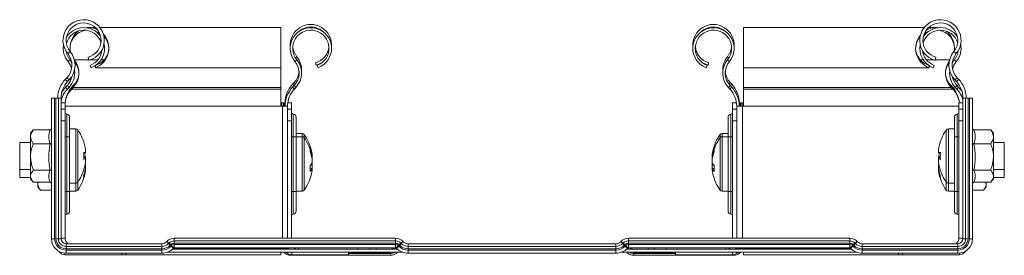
# Model space of a CAD drawing. Header units: millimetres. Extents: x 306 to 1436, y -1629 to 484.
# Tile 31 of 31: x 1219 to 1436, y 432 to 484. Entities that reach past the tile are written whole.
import ezdxf

# ---------------------------------------------------------------- set-up
doc = ezdxf.new("R2010")
doc.units = ezdxf.units.MM
doc.linetypes.add('K5LT32768', pattern=[0])
doc.linetypes.add('K5LT32769', pattern=[0])

msp = doc.modelspace()

# ---------------------------------------------------------------- linework, layer by layer
at = {"color": 7, "linetype": 'K5LT32768', "lineweight": 15}
for p, q in [((1235.75, 482.17), (1234.11, 482.17)), ((1234.11, 482.17), (1234.11, 481.98)), ((1276.56, 482.17), (1236.69, 482.17)), ((1276.56, 473.35), (1276.56, 482.17)), ((1418.17, 482.17), (1378.4, 482.17)), ((1378.4, 482.17), (1378.4, 473.35)), ((1420.85, 482.17), (1419.11, 482.17)), ((1229.6, 476.46), (1230.14, 476.91)), ((1229.67, 474.71), (1230.09, 475.06)), ((1230.09, 475.06), (1230.48, 474.53)), ((1234.28, 474.97), (1234.1, 475.65)), ((1279.64, 474.71), (1280.06, 475.06)), ((1375.29, 474.71), (1374.87, 475.06)), ((1420.58, 474.97), (1420.76, 475.65)), ((1425.26, 476.46), (1424.72, 476.91)), ((1424.83, 475.06), (1425.26, 474.71)), ((1234.76, 473.35), (1234.56, 473.87)), ((1235.69, 473.35), (1235.69, 473.83)), ((1235.69, 473.35), (1276.56, 473.35)), ((1276.56, 473.35), (1276.56, 469.02)), ((1284.32, 473.92), (1284.17, 474.45)), ((1284.72, 473.35), (1284.53, 473.87)), ((1370.21, 473.35), (1370.4, 473.87)), ((1370.61, 473.92), (1370.75, 474.45)), ((1378.4, 473.35), (1419.27, 473.35)), ((1378.4, 469.02), (1378.4, 473.35)), ((1419.27, 473.35), (1419.27, 473.8)), ((1420.17, 473.35), (1420.36, 473.87)), ((1229.43, 471.15), (1229.08, 470.79)), ((1229.08, 470.79), (1229.59, 470.31)), ((1229.43, 471.15), (1229.93, 470.67)), ((1229.93, 470.67), (1229.59, 470.31)), ((1425.44, 471.15), (1424.93, 470.67)), ((1425.27, 470.31), (1424.93, 470.67)), ((1425.78, 470.79), (1425.27, 470.31)), ((1425.78, 470.79), (1425.44, 471.15)), ((1229.49, 469.4), (1229.15, 469.04)), ((1229.15, 469.04), (1229.55, 468.66)), ((1229.89, 469.02), (1229.49, 469.4)), ((1229.89, 469.02), (1229.55, 468.66)), ((1230.48, 469.04), (1230.83, 469.4)), ((1230.48, 468.66), (1230.48, 469.04)), ((1230.48, 468.66), (1230.83, 469.02)), ((1230.48, 468.66), (1276.56, 468.66)), ((1230.83, 469.02), (1230.83, 469.4)), ((1230.83, 469.02), (1276.56, 469.02)), ((1276.56, 469.02), (1276.56, 468.66)), ((1276.56, 468.66), (1276.56, 464.91)), ((1279.11, 469.74), (1279.46, 470.1)), ((1279.11, 469.04), (1279.46, 469.4)), ((1279.11, 469.04), (1279.51, 468.66)), ((1279.46, 469.4), (1279.86, 469.02)), ((1279.51, 468.66), (1279.86, 469.02)), ((1375.47, 469.4), (1375.07, 469.02)), ((1375.07, 469.02), (1375.42, 468.66)), ((1375.81, 469.04), (1375.42, 468.66)), ((1375.47, 470.1), (1375.81, 469.74)), ((1375.47, 469.4), (1375.81, 469.04)), ((1378.4, 469.02), (1424.14, 469.02)), ((1378.4, 468.66), (1378.4, 469.02)), ((1378.4, 468.66), (1424.48, 468.66)), ((1378.4, 464.91), (1378.4, 468.66)), ((1424.14, 469.02), (1424.14, 469.4)), ((1424.14, 469.4), (1424.48, 469.04)), ((1424.14, 469.02), (1424.48, 468.66)), ((1424.48, 468.66), (1424.48, 469.04)), ((1425.44, 469.4), (1425.04, 469.02)), ((1425.04, 469.02), (1425.38, 468.66)), ((1425.38, 468.66), (1425.78, 469.04)), ((1425.44, 469.4), (1425.78, 469.04)), ((1226.03, 466.66), (1226.03, 435.72)), ((1226.73, 466.66), (1226.03, 466.66)), ((1226.73, 466.66), (1226.73, 435.72)), ((1227.02, 466.66), (1226.73, 466.66)), ((1227.02, 466.66), (1227.02, 435.72)), ((1227.54, 466.66), (1227.02, 466.66)), ((1227.54, 466.66), (1227.54, 435.72)), ((1228.13, 466.66), (1227.54, 466.66)), ((1228.13, 466.66), (1228.13, 435.72)), ((1426.73, 435.72), (1426.73, 466.66)), ((1426.73, 466.66), (1427.32, 466.66)), ((1427.32, 435.72), (1427.32, 466.66)), ((1427.32, 466.66), (1427.84, 466.66)), ((1427.84, 435.72), (1427.84, 466.66)), ((1427.84, 466.66), (1428.13, 466.66)), ((1428.13, 466.66), (1428.83, 466.66)), ((1428.13, 435.72), (1428.13, 466.66)), ((1428.83, 435.72), (1428.83, 466.66)), ((1228.13, 465.64), (1229.03, 465.64)), ((1228.13, 464.23), (1229.03, 464.23)), ((1229.03, 464.23), (1229.03, 465.64)), ((1229.03, 461.64), (1229.03, 464.23)), ((1276.56, 464.91), (1276.91, 464.91)), ((1277.03, 465.61), (1276.66, 465.61)), ((1276.66, 464.91), (1276.66, 465.61)), ((1278.01, 464.91), (1276.91, 464.91)), ((1277.28, 465.61), (1277.03, 465.61)), ((1277.46, 465.61), (1277.28, 465.61)), ((1277.46, 464.91), (1277.46, 465.61)), ((1278.01, 464.91), (1278.01, 435.82)), ((1278.01, 464.23), (1278.91, 464.23)), ((1278.06, 465.64), (1278.91, 465.64)), ((1278.91, 464.23), (1278.91, 465.64)), ((1278.91, 461.64), (1278.91, 464.23)), ((1376.86, 465.64), (1376.01, 465.64)), ((1376.01, 465.64), (1376.01, 464.23)), ((1376.91, 464.23), (1376.01, 464.23)), ((1376.01, 464.23), (1376.01, 461.64)), ((1376.91, 464.91), (1376.91, 435.82)), ((1378.16, 464.91), (1376.91, 464.91)), ((1377.46, 465.61), (1377.46, 464.91)), ((1377.46, 465.61), (1377.65, 465.61)), ((1377.65, 465.61), (1377.9, 465.61)), ((1377.9, 465.61), (1378.26, 465.61)), ((1378.16, 464.91), (1378.4, 464.91)), ((1378.26, 465.61), (1378.26, 464.91)), ((1426.73, 465.64), (1425.83, 465.64)), ((1425.83, 465.64), (1425.83, 464.23)), ((1425.83, 464.23), (1425.83, 461.64)), ((1426.73, 464.23), (1425.83, 464.23)), ((1229.39, 458.14), (1229.39, 463.15)), ((1230.03, 462.45), (1230.03, 458.14)), ((1279.28, 458.14), (1279.28, 463.15)), ((1279.91, 462.45), (1279.91, 458.14)), ((1375.01, 458.14), (1375.01, 462.45)), ((1375.65, 463.15), (1375.65, 458.14)), ((1424.83, 458.14), (1424.83, 462.45)), ((1425.47, 463.15), (1425.47, 458.14)), ((1222.03, 459.69), (1221.43, 458.92)), ((1221.94, 459.56), (1222.03, 459.68)), ((1225.72, 459.68), (1222.03, 459.68)), ((1228.13, 461.64), (1229.03, 461.64)), ((1229.03, 461.64), (1229.03, 435.82)), ((1231.36, 459.92), (1230.03, 459.92)), ((1278.01, 461.64), (1278.91, 461.64)), ((1278.91, 461.64), (1278.91, 435.82)), ((1376.91, 461.64), (1376.01, 461.64)), ((1376.01, 435.82), (1376.01, 461.64)), ((1424.83, 459.92), (1423.51, 459.92)), ((1425.83, 435.82), (1425.83, 461.64)), ((1426.73, 461.64), (1425.83, 461.64)), ((1429.15, 459.68), (1432.83, 459.68)), ((1433.43, 458.92), (1432.83, 459.69)), ((1432.83, 459.68), (1432.89, 459.57)), ((1221.43, 458.92), (1221.43, 458.14)), ((1221.43, 453.72), (1221.43, 458.14)), ((1229.03, 458.14), (1229.39, 458.14)), ((1229.39, 446.14), (1229.39, 458.14)), ((1229.39, 458.14), (1230.03, 458.14)), ((1230.03, 458.14), (1230.03, 446.14)), ((1278.91, 458.14), (1279.28, 458.14)), ((1279.28, 446.14), (1279.28, 458.14)), ((1279.28, 458.14), (1279.91, 458.14)), ((1281.24, 458.87), (1279.91, 458.87)), ((1281.24, 458.17), (1279.91, 458.17)), ((1279.91, 458.14), (1279.91, 446.14)), ((1375.01, 458.87), (1373.69, 458.87)), ((1375.01, 458.17), (1373.69, 458.17)), ((1375.01, 446.14), (1375.01, 458.14)), ((1375.01, 458.14), (1375.65, 458.14)), ((1375.65, 458.14), (1376.01, 458.14)), ((1375.65, 458.14), (1375.65, 446.14)), ((1424.83, 446.14), (1424.83, 458.14)), ((1424.83, 458.14), (1425.47, 458.14)), ((1425.47, 458.14), (1425.47, 446.14)), ((1425.47, 458.14), (1425.83, 458.14)), ((1433.43, 458.14), (1433.43, 458.92)), ((1433.43, 453.72), (1433.43, 458.14)), ((1221.43, 456.92), (1219.03, 456.92)), ((1219.03, 456.92), (1219.03, 450.92)), ((1225.72, 456.6), (1222.03, 456.6)), ((1429.15, 456.6), (1432.83, 456.6)), ((1435.83, 456.92), (1433.43, 456.92)), ((1435.83, 453.99), (1435.83, 456.92)), ((1221.43, 453.72), (1221.43, 449.49)), ((1233.52, 454.59), (1233.11, 454.59)), ((1233.52, 455.27), (1233.52, 454.66)), ((1233.52, 454.59), (1233.52, 454.66)), ((1233.52, 453.67), (1233.52, 453.33)), ((1233.52, 453.24), (1233.52, 452.6)), ((1283.4, 453.97), (1283.4, 454.36)), ((1283.4, 453.9), (1283.4, 453.66)), ((1283.4, 453.27), (1283.4, 453.66)), ((1283.4, 453.27), (1283.4, 453.2)), ((1283.4, 453.2), (1283.4, 452.41)), ((1371.53, 454.36), (1371.53, 453.97)), ((1371.53, 453.66), (1371.53, 453.9)), ((1371.53, 453.66), (1371.53, 453.27)), ((1371.53, 453.2), (1371.53, 453.27)), ((1371.53, 452.41), (1371.53, 453.2)), ((1421.35, 454.66), (1421.35, 455.27)), ((1421.35, 454.66), (1421.35, 454.59)), ((1421.35, 454.66), (1421.72, 454.66)), ((1421.75, 454.59), (1421.35, 454.59)), ((1421.35, 453.33), (1421.35, 453.67)), ((1421.35, 452.6), (1421.35, 453.24)), ((1433.43, 449.49), (1433.43, 453.72)), ((1435.83, 450.92), (1435.83, 453.99)), ((1233.52, 452.56), (1233.52, 452.6)), ((1233.52, 452.31), (1233.52, 452.56)), ((1233.52, 452.02), (1233.52, 451.2)), ((1233.52, 450.66), (1233.52, 451)), ((1283.4, 451.06), (1283, 451.07)), ((1283.12, 451.92), (1283.4, 451.93)), ((1283.4, 451.93), (1283.4, 452.41)), ((1283.4, 451.13), (1283.4, 451.93)), ((1283.4, 451.06), (1283.4, 450.67)), ((1371.53, 452.41), (1371.53, 451.93)), ((1371.53, 451.93), (1371.53, 451.13)), ((1371.53, 451.93), (1371.81, 451.92)), ((1371.93, 451.07), (1371.53, 451.06)), ((1371.53, 450.67), (1371.53, 451.06)), ((1421.35, 452.6), (1421.35, 452.56)), ((1421.35, 452.56), (1421.35, 452.31)), ((1421.35, 451.2), (1421.35, 452.02)), ((1421.35, 451), (1421.35, 450.66)), ((1219.03, 450.92), (1221.43, 450.92)), ((1219.03, 450.92), (1219.03, 449.17)), ((1219.03, 449.17), (1221.43, 449.17)), ((1221.43, 449.49), (1221.43, 448.92)), ((1221.43, 448.92), (1222.03, 448.14)), ((1225.72, 450.83), (1222.03, 450.83)), ((1429.15, 450.83), (1432.83, 450.83)), ((1432.83, 448.14), (1433.43, 448.92)), ((1433.43, 450.92), (1435.83, 450.92)), ((1433.43, 448.92), (1433.43, 449.49)), ((1433.43, 449.17), (1435.83, 449.17)), ((1435.83, 449.17), (1435.83, 450.92)), ((1225.72, 448.15), (1222.03, 448.15)), ((1223.03, 448.15), (1223.03, 447.74)), ((1223.03, 447.74), (1223.03, 447.17)), ((1223.03, 447.17), (1223.63, 446.39)), ((1230.03, 447.92), (1231.36, 447.92)), ((1423.51, 447.92), (1424.83, 447.92)), ((1429.15, 448.15), (1432.83, 448.15)), ((1431.23, 446.39), (1431.83, 447.17)), ((1431.83, 447.74), (1431.68, 448.15)), ((1431.83, 447.74), (1431.83, 448.15)), ((1431.83, 447.17), (1431.83, 447.74)), ((1226.03, 446.4), (1223.63, 446.4)), ((1229.03, 446.14), (1229.39, 446.14)), ((1229.39, 441.14), (1229.39, 446.14)), ((1229.39, 446.14), (1230.03, 446.14)), ((1230.03, 446.17), (1231.36, 446.17)), ((1230.03, 446.14), (1230.03, 441.84)), ((1278.91, 446.14), (1279.28, 446.14)), ((1279.28, 441.14), (1279.28, 446.14)), ((1279.28, 446.14), (1279.91, 446.14)), ((1279.91, 446.17), (1281.24, 446.17)), ((1279.91, 446.14), (1279.91, 441.84)), ((1373.69, 446.17), (1375.01, 446.17)), ((1375.01, 441.84), (1375.01, 446.14)), ((1375.01, 446.14), (1375.65, 446.14)), ((1375.65, 446.14), (1375.65, 441.14)), ((1375.65, 446.14), (1376.01, 446.14)), ((1423.51, 446.17), (1424.83, 446.17)), ((1424.83, 446.14), (1425.47, 446.14)), ((1424.83, 441.84), (1424.83, 446.14)), ((1425.47, 446.14), (1425.83, 446.14)), ((1425.47, 446.14), (1425.47, 441.14)), ((1428.83, 446.4), (1431.23, 446.4)), ((1228.13, 435.82), (1229.03, 435.82)), ((1228.13, 435.82), (1228.15, 435.51)), ((1253.05, 435.82), (1253.05, 435.23)), ((1253.05, 435.82), (1301.81, 435.82)), ((1301.81, 435.82), (1301.81, 435.23)), ((1353.05, 435.82), (1353.05, 435.23)), ((1353.05, 435.82), (1401.81, 435.82)), ((1401.81, 435.82), (1401.81, 435.23)), ((1425.83, 435.82), (1426.73, 435.82)), ((1426.71, 435.51), (1426.73, 435.82)), ((1226.73, 435.72), (1226.03, 435.72)), ((1227.02, 435.72), (1226.73, 435.72)), ((1227.54, 435.72), (1227.02, 435.72)), ((1228.13, 435.72), (1227.54, 435.72)), ((1229.23, 434.62), (1229.23, 434.03)), ((1229.23, 434.62), (1250.32, 434.62)), ((1229.23, 434.03), (1229.23, 433.51)), ((1229.23, 434.03), (1250.32, 434.03)), ((1250.32, 434.62), (1250.32, 434.03)), ((1250.32, 434.03), (1250.32, 433.51)), ((1251.38, 435.06), (1251.5, 435.17)), ((1251.8, 434.64), (1251.91, 434.76)), ((1251.8, 434.64), (1252.16, 434.27)), ((1251.91, 434.76), (1252.28, 434.39)), ((1252.16, 434.27), (1252.28, 434.39)), ((1252.37, 434.07), (1252.49, 434.18)), ((1252.37, 434.07), (1252.87, 433.57)), ((1252.49, 434.18), (1252.98, 433.69)), ((1252.87, 433.57), (1252.98, 433.69)), ((1253.05, 435.23), (1253.05, 434.71)), ((1253.05, 435.23), (1301.81, 435.23)), ((1253.05, 434.71), (1253.05, 434.42)), ((1253.05, 434.71), (1301.81, 434.71)), ((1253.05, 434.42), (1253.05, 433.72)), ((1253.05, 434.42), (1301.81, 434.42)), ((1253.05, 433.72), (1301.81, 433.72)), ((1276.56, 433.67), (1276.56, 433.42)), ((1276.56, 433.67), (1276.91, 433.67)), ((1276.77, 433.42), (1276.7, 433.67)), ((1276.91, 433.67), (1278.01, 433.67)), ((1277.49, 433.42), (1277.46, 433.67)), ((1278.01, 433.72), (1278.01, 433.67)), ((1293.52, 433.42), (1293.52, 433.72)), ((1297.52, 433.42), (1297.52, 433.72)), ((1301.34, 433.72), (1301.3, 433.68)), ((1301.81, 435.23), (1301.81, 434.71)), ((1301.81, 434.71), (1301.81, 434.42)), ((1301.81, 434.42), (1301.81, 433.72)), ((1302.38, 434.18), (1301.88, 433.69)), ((1301.88, 433.69), (1302, 433.57)), ((1302.49, 434.07), (1302, 433.57)), ((1302.38, 434.18), (1302.49, 434.07)), ((1302.95, 434.76), (1302.58, 434.39)), ((1302.58, 434.39), (1302.7, 434.27)), ((1303.07, 434.64), (1302.7, 434.27)), ((1302.95, 434.76), (1303.07, 434.64)), ((1303.37, 435.17), (1303.48, 435.06)), ((1304.54, 434.62), (1304.54, 434.03)), ((1304.54, 434.62), (1350.32, 434.62)), ((1304.54, 434.03), (1304.54, 433.51)), ((1304.54, 434.03), (1350.32, 434.03)), ((1350.32, 434.62), (1350.32, 434.03)), ((1350.32, 434.03), (1350.32, 433.51)), ((1351.38, 435.06), (1351.5, 435.17)), ((1351.8, 434.64), (1351.91, 434.76)), ((1351.8, 434.64), (1352.16, 434.27)), ((1351.91, 434.76), (1352.28, 434.39)), ((1352.16, 434.27), (1352.28, 434.39)), ((1352.37, 434.07), (1352.49, 434.18)), ((1352.37, 434.07), (1352.87, 433.57)), ((1352.49, 434.18), (1352.98, 433.69)), ((1352.87, 433.57), (1352.98, 433.69)), ((1353.11, 433.42), (1352.91, 433.62)), ((1353.05, 435.23), (1353.05, 434.71)), ((1353.05, 435.23), (1401.81, 435.23)), ((1353.05, 434.71), (1353.05, 434.42)), ((1353.05, 434.71), (1401.81, 434.71)), ((1353.05, 434.42), (1353.05, 433.72)), ((1353.05, 434.42), (1401.81, 434.42)), ((1353.05, 433.72), (1401.81, 433.72)), ((1353.63, 433.68), (1353.59, 433.72)), ((1357.41, 433.42), (1357.41, 433.72)), ((1361.41, 433.42), (1361.41, 433.72)), ((1376.91, 433.72), (1376.91, 433.67)), ((1376.91, 433.67), (1378.16, 433.67)), ((1377.46, 433.67), (1377.44, 433.42)), ((1378.22, 433.67), (1378.16, 433.42)), ((1378.16, 433.67), (1378.4, 433.67)), ((1378.4, 433.42), (1378.4, 433.67)), ((1401.81, 435.23), (1401.81, 434.71)), ((1401.81, 434.71), (1401.81, 434.42)), ((1401.81, 434.42), (1401.81, 433.72)), ((1402.38, 434.18), (1401.88, 433.69)), ((1401.88, 433.69), (1402, 433.57)), ((1402.49, 434.07), (1402, 433.57)), ((1402.38, 434.18), (1402.49, 434.07)), ((1402.95, 434.76), (1402.58, 434.39)), ((1402.58, 434.39), (1402.7, 434.27)), ((1403.07, 434.64), (1402.7, 434.27)), ((1402.95, 434.76), (1403.07, 434.64)), ((1403.37, 435.17), (1403.48, 435.06)), ((1404.54, 434.62), (1404.54, 434.03)), ((1404.54, 434.62), (1425.63, 434.62)), ((1404.54, 434.03), (1404.54, 433.51)), ((1404.54, 434.03), (1425.63, 434.03)), ((1425.63, 434.62), (1425.63, 434.03)), ((1425.63, 434.03), (1425.63, 433.51)), ((1426.73, 435.72), (1427.32, 435.72)), ((1427.32, 435.72), (1427.84, 435.72)), ((1427.84, 435.72), (1428.13, 435.72)), ((1428.13, 435.72), (1428.83, 435.72)), ((1229, 432.17), (1241.5, 432.17)), ((1229.23, 433.51), (1229.23, 433.22)), ((1229.23, 433.51), (1250.32, 433.51)), ((1229.23, 433.22), (1229.23, 432.52)), ((1229.23, 433.22), (1250.32, 433.22)), ((1229.23, 432.52), (1250.32, 432.52)), ((1241.5, 432.52), (1241.5, 432.17)), ((1242.43, 432.17), (1241.5, 432.17)), ((1242.43, 432.52), (1242.43, 432.17)), ((1242.43, 432.17), (1276.56, 432.17)), ((1250.32, 433.51), (1250.32, 433.22)), ((1250.32, 433.22), (1250.32, 432.52)), ((1251.5, 432.72), (1303.36, 432.72)), ((1252.7, 433.42), (1302.16, 433.42)), ((1276.56, 432.72), (1276.56, 432.17)), ((1300.66, 432.07), (1278.66, 432.07)), ((1278.96, 432.72), (1278.96, 432.17)), ((1291.46, 432.17), (1278.96, 432.17)), ((1291.46, 432.72), (1291.46, 432.17)), ((1300.66, 432.68), (1300.66, 432.43)), ((1300.66, 432.43), (1300.66, 432.07)), ((1301.98, 433.58), (1301.81, 433.42)), ((1304.54, 433.51), (1304.54, 433.22)), ((1304.54, 433.51), (1350.32, 433.51)), ((1304.54, 433.22), (1304.54, 432.52)), ((1304.54, 433.22), (1350.32, 433.22)), ((1304.54, 432.52), (1350.32, 432.52)), ((1350.32, 433.51), (1350.32, 433.22)), ((1350.32, 433.22), (1350.32, 432.52)), ((1351.5, 432.72), (1403.36, 432.72)), ((1352.7, 433.42), (1402.16, 433.42)), ((1354.27, 432.68), (1354.27, 432.43)), ((1354.27, 432.43), (1354.27, 432.07)), ((1376.26, 432.07), (1354.27, 432.07)), ((1363.46, 432.72), (1363.46, 432.17)), ((1375.96, 432.17), (1363.46, 432.17)), ((1375.96, 432.72), (1375.96, 432.17)), ((1378.4, 432.72), (1378.4, 432.17)), ((1378.4, 432.17), (1412.53, 432.17)), ((1404.54, 433.51), (1404.54, 433.22)), ((1404.54, 433.51), (1425.63, 433.51)), ((1404.54, 433.22), (1404.54, 432.52)), ((1404.54, 433.22), (1425.63, 433.22)), ((1404.54, 432.52), (1425.63, 432.52)), ((1412.53, 432.52), (1412.53, 432.17)), ((1413.43, 432.17), (1412.53, 432.17)), ((1413.43, 432.52), (1413.43, 432.17)), ((1425.93, 432.17), (1413.43, 432.17)), ((1425.63, 433.51), (1425.63, 433.22)), ((1425.63, 433.22), (1425.63, 432.52))]:
    msp.add_line(p, q, dxfattribs=at)
at = {"color": 8, "linetype": 'K5LT32769', "lineweight": 15, "true_color": 0x808080}
for p, q in [((1231.08, 475.06), (1234.26, 475.06)), ((1234.58, 475.06), (1236.25, 475.06)), ((1236.94, 475.06), (1237.61, 475.06)), ((1279.75, 475.5), (1280.06, 475.76)), ((1375.18, 475.5), (1374.87, 475.76)), ((1417.35, 475.06), (1417.99, 475.06)), ((1418.68, 475.06), (1420.28, 475.06)), ((1420.6, 475.06), (1423.78, 475.06)), ((1279.11, 469.74), (1279.46, 469.41)), ((1279.46, 470.1), (1279.79, 469.79)), ((1375.47, 470.1), (1375.14, 469.79)), ((1375.81, 469.74), (1375.46, 469.41)), ((1229.03, 464.91), (1276.56, 464.91)), ((1276.91, 464.91), (1276.91, 435.82)), ((1277.03, 464.91), (1277.03, 465.61)), ((1277.28, 464.91), (1277.28, 465.61)), ((1277.46, 465.61), (1277.51, 465.61)), ((1377.46, 465.61), (1377.42, 465.61)), ((1377.65, 465.61), (1377.65, 464.91)), ((1377.9, 465.61), (1377.9, 464.91)), ((1378.16, 464.91), (1378.16, 435.82)), ((1378.4, 464.91), (1425.83, 464.91)), ((1231.36, 459.92), (1231.36, 447.92)), ((1231.8, 459.69), (1231.8, 448.14)), ((1423.06, 454.06), (1423.06, 459.69)), ((1423.51, 454.07), (1423.51, 459.92)), ((1281.24, 458.87), (1281.24, 458.17)), ((1281.24, 458.17), (1281.24, 446.17)), ((1281.68, 458.64), (1281.68, 457.94)), ((1281.68, 457.94), (1281.68, 446.39)), ((1373.25, 457.94), (1373.25, 458.64)), ((1373.25, 450.3), (1373.25, 457.94)), ((1373.69, 458.17), (1373.69, 458.87)), ((1373.69, 450.23), (1373.69, 458.17)), ((1423.06, 448.14), (1423.06, 454.06)), ((1423.51, 447.92), (1423.51, 454.07)), ((1373.25, 446.39), (1373.25, 450.3)), ((1373.69, 446.17), (1373.69, 450.23)), ((1231.36, 447.92), (1231.36, 446.17)), ((1231.8, 448.14), (1231.8, 446.39)), ((1423.06, 446.39), (1423.06, 448.14)), ((1423.51, 446.17), (1423.51, 447.92)), ((1252.96, 433.67), (1276.56, 433.67)), ((1276.91, 433.72), (1276.91, 433.67)), ((1280.41, 433.42), (1280.41, 433.72)), ((1296.11, 433.42), (1296.11, 433.72)), ((1301.56, 433.42), (1301.3, 433.68)), ((1353.37, 433.42), (1353.63, 433.68)), ((1358.82, 433.42), (1358.82, 433.72)), ((1374.51, 433.72), (1374.51, 433.42)), ((1378.16, 433.72), (1378.16, 433.67)), ((1378.4, 433.67), (1401.9, 433.67)), ((1229, 432.52), (1229, 432.17)), ((1278.66, 432.2), (1278.66, 432.07)), ((1300.66, 432.68), (1291.46, 432.68)), ((1300.66, 432.43), (1291.46, 432.43)), ((1300.66, 432.72), (1300.66, 432.68)), ((1302.11, 433.46), (1302.07, 433.42)), ((1352.86, 433.42), (1352.78, 433.49)), ((1354.27, 432.72), (1354.27, 432.68)), ((1363.46, 432.68), (1354.27, 432.68)), ((1363.46, 432.43), (1354.27, 432.43)), ((1376.26, 432.2), (1376.26, 432.07)), ((1425.93, 432.17), (1425.93, 432.53))]:
    msp.add_line(p, q, dxfattribs=at)
at = {"color": 7, "linetype": 'K5LT32768', "const_width": 0.15}
for points in [[(1229.22, 477), (1229.48, 476.07), (1230.09, 475.06)], [(1280.06, 475.76), (1279.44, 476.79), (1279.15, 477.97)], [(1375.77, 477.97), (1375.49, 476.79), (1374.87, 475.76)], [(1425.73, 477.15), (1425.45, 476.07), (1424.83, 475.06)], [(1424.83, 475.06), (1424.37, 474.38), (1424.36, 474.37)], [(1285.78, 474.61), (1285.51, 474.43), (1284.32, 473.92)], [(1370.61, 473.92), (1369.42, 474.43), (1369.15, 474.61)], [(1233.11, 457.03), (1233.12, 457.03), (1233.13, 457.02), (1233.14, 457.02), (1233.14, 457.02), (1233.14, 457.01), (1233.13, 457.01), (1233.12, 457), (1233.11, 456.99)], [(1421.75, 456.99), (1421.74, 457), (1421.73, 457.01), (1421.73, 457.01), (1421.72, 457.02), (1421.73, 457.02), (1421.73, 457.02), (1421.74, 457.03), (1421.75, 457.03)], [(1233.46, 454.03), (1233.34, 454.55), (1233.34, 454.57)], [(1233.46, 454.03), (1233.48, 453.88), (1233.52, 453.67)], [(1421.35, 453.67), (1421.38, 453.88), (1421.41, 454.03)], [(1421.55, 454.68), (1421.52, 454.55), (1421.41, 454.03)], [(1233.46, 452.17), (1233.48, 452.23), (1233.52, 452.31)], [(1233.46, 452.17), (1233.48, 452.1), (1233.52, 452.02)], [(1421.35, 452.31), (1421.38, 452.23), (1421.41, 452.16)], [(1421.35, 452.02), (1421.38, 452.1), (1421.41, 452.17)], [(1421.75, 450.84), (1421.74, 450.83), (1421.73, 450.82), (1421.73, 450.82), (1421.72, 450.81), (1421.72, 450.81)], [(1251.38, 435.06), (1251.39, 435.05), (1251.41, 435.03), (1251.44, 434.99), (1251.49, 434.95), (1251.55, 434.89), (1251.62, 434.82), (1251.7, 434.73), (1251.8, 434.64)], [(1251.5, 435.17), (1251.5, 435.16), (1251.52, 435.14), (1251.56, 435.11), (1251.61, 435.06), (1251.66, 435), (1251.74, 434.93), (1251.82, 434.85), (1251.91, 434.76)], [(1252.16, 434.27), (1252.21, 434.23), (1252.25, 434.19), (1252.29, 434.15), (1252.32, 434.12), (1252.34, 434.1), (1252.36, 434.08), (1252.37, 434.07), (1252.37, 434.07)], [(1252.28, 434.39), (1252.32, 434.34), (1252.37, 434.3), (1252.4, 434.27), (1252.43, 434.24), (1252.46, 434.21), (1252.47, 434.2), (1252.48, 434.18), (1252.49, 434.18)], [(1278.05, 433.42), (1278.03, 433.48), (1278.01, 433.67)], [(1302.58, 434.39), (1302.54, 434.34), (1302.5, 434.3), (1302.46, 434.27), (1302.43, 434.24), (1302.41, 434.21), (1302.39, 434.2), (1302.38, 434.18), (1302.38, 434.18)], [(1302.7, 434.27), (1302.65, 434.23), (1302.61, 434.19), (1302.58, 434.15), (1302.55, 434.12), (1302.52, 434.1), (1302.51, 434.08), (1302.49, 434.07), (1302.49, 434.07)], [(1303.37, 435.17), (1303.36, 435.16), (1303.34, 435.14), (1303.3, 435.11), (1303.26, 435.06), (1303.2, 435), (1303.13, 434.93), (1303.04, 434.85), (1302.95, 434.76)], [(1303.48, 435.06), (1303.47, 435.05), (1303.45, 435.03), (1303.42, 434.99), (1303.37, 434.95), (1303.31, 434.89), (1303.24, 434.82), (1303.16, 434.73), (1303.07, 434.64)], [(1351.38, 435.06), (1351.39, 435.05), (1351.41, 435.03), (1351.44, 434.99), (1351.49, 434.95), (1351.55, 434.89), (1351.62, 434.82), (1351.7, 434.73), (1351.8, 434.64)], [(1351.5, 435.17), (1351.5, 435.16), (1351.52, 435.14), (1351.56, 435.11), (1351.61, 435.06), (1351.66, 435), (1351.74, 434.93), (1351.82, 434.85), (1351.91, 434.76)], [(1352.16, 434.27), (1352.21, 434.23), (1352.25, 434.19), (1352.29, 434.15), (1352.32, 434.12), (1352.34, 434.1), (1352.36, 434.08), (1352.37, 434.07), (1352.37, 434.07)], [(1352.28, 434.39), (1352.32, 434.34), (1352.37, 434.3), (1352.4, 434.27), (1352.43, 434.24), (1352.46, 434.21), (1352.47, 434.2), (1352.48, 434.18), (1352.49, 434.18)], [(1376.91, 433.67), (1376.9, 433.48), (1376.88, 433.42)], [(1402.58, 434.39), (1402.54, 434.34), (1402.5, 434.3), (1402.46, 434.27), (1402.43, 434.24), (1402.41, 434.21), (1402.39, 434.2), (1402.38, 434.18), (1402.38, 434.18)], [(1402.7, 434.27), (1402.65, 434.23), (1402.61, 434.19), (1402.58, 434.15), (1402.55, 434.12), (1402.52, 434.1), (1402.51, 434.08), (1402.49, 434.07), (1402.49, 434.07)], [(1403.37, 435.17), (1403.36, 435.16), (1403.34, 435.14), (1403.3, 435.11), (1403.26, 435.06), (1403.2, 435), (1403.13, 434.93), (1403.04, 434.85), (1402.95, 434.76)], [(1403.48, 435.06), (1403.47, 435.05), (1403.45, 435.03), (1403.42, 434.99), (1403.37, 434.95), (1403.31, 434.89), (1403.24, 434.82), (1403.16, 434.73), (1403.07, 434.64)]]:
    msp.add_lwpolyline(points, dxfattribs=at)
at = {"color": 8, "linetype": 'K5LT32769', "true_color": 0x808080, "const_width": 0.15}
for points in [[(1277.17, 433.42), (1277.16, 433.44), (1277.08, 433.67)], [(1277.44, 433.42), (1277.39, 433.54), (1277.34, 433.67)], [(1377.59, 433.67), (1377.54, 433.54), (1377.49, 433.42)], [(1377.85, 433.67), (1377.77, 433.44), (1377.76, 433.42)], [(1277.87, 432.64), (1277.76, 432.71), (1277.75, 432.72)], [(1377.18, 432.72), (1377.17, 432.71), (1377.06, 432.64)]]:
    msp.add_lwpolyline(points, dxfattribs=at)
at = {"color": 7, "linetype": 'K5LT32768', "lineweight": 15}
for centre, radius, start, end in [((1233.11, 479.37), 4.55, 285, 219.6825), ((1421.76, 479.37), 4.55, 320.3175, 255), ((1233.11, 479.37), 3.85, 285, 219.6825), ((1233.17, 477.62), 4.55, 36.3599, 148.0535), ((1233.17, 477.62), 4, 19.842, 164.5714), ((1234.11, 477.62), 4, 96.7063, 190.8398), ((1234.11, 477.62), 4.55, 62.6082, 90), ((1283.14, 478.32), 4.55, 355.5883, 184.4117), ((1283.14, 477.62), 4.55, 290.35, 219.6825), ((1283.14, 477.62), 4, 290.35, 219.6825), ((1283.14, 478.32), 4, 48.7841, 131.2159), ((1371.79, 478.32), 4.55, 355.5883, 184.4117), ((1371.79, 477.62), 4.55, 320.3175, 249.65), ((1371.79, 477.62), 4, 320.3175, 249.65), ((1371.79, 478.32), 4, 48.7841, 131.2159), ((1421.76, 479.37), 3.85, 320.3175, 255), ((1421.76, 477.62), 4, 17.6293, 162.3707), ((1421.76, 477.62), 4.55, 34.1623, 145.8377), ((1420.85, 477.62), 4.55, 90, 119.7371), ((1420.85, 477.62), 4, 351.4459, 83.5258), ((1234.11, 477.62), 4.55, 290.35, 42.588), ((1420.85, 477.62), 4.55, 140.2361, 249.65), ((1233.17, 477.62), 4.55, 171.1109, 219.6825), ((1233.17, 477.62), 4, 290.35, 355.5032), ((1233.17, 477.62), 4.55, 290.35, 13.3025), ((1283.14, 478.32), 4, 285, 354.9802), ((1371.79, 478.32), 4, 185.0198, 255), ((1421.76, 477.62), 4.55, 168.9125, 249.65), ((1421.76, 477.62), 4, 186.7272, 249.65), ((1421.76, 477.62), 4.55, 320.3175, 11.0875), ((1226.53, 473.91), 4, 316.4642, 39.6825), ((1226.53, 473.91), 4.7, 316.4642, 39.6825), ((1227.53, 472.16), 4.55, 316.4642, 39.6825), ((1276.56, 472.16), 4.55, 316.4642, 39.6825), ((1276.56, 472.86), 4.55, 355.5883, 39.6825), ((1378.37, 472.86), 4.55, 140.3175, 184.4117), ((1378.37, 472.16), 4.55, 140.3175, 223.5358), ((1428.34, 473.91), 4.7, 140.3175, 223.5358), ((1428.34, 473.91), 4, 140.3175, 223.5358), ((1226.59, 472.16), 4, 14.8519, 39.6825), ((1226.59, 472.16), 4.55, 316.4642, 8.2562), ((1276.56, 472.16), 4, 316.4642, 39.6825), ((1378.37, 472.16), 4, 140.3175, 223.5358), ((1427.43, 472.16), 4.55, 144.7463, 223.5358), ((1428.34, 472.16), 4.55, 173.9624, 223.5358), ((1428.34, 472.16), 4, 140.3175, 167.3644), ((1233.43, 466.66), 6, 136.4642, 180), ((1226.59, 472.16), 4, 316.4642, 349.7463), ((1276.56, 472.86), 4, 316.4642, 354.9802), ((1378.37, 472.86), 4, 185.0198, 223.5358), ((1428.34, 472.16), 4, 192.4889, 223.5358), ((1421.43, 466.66), 6, 0, 43.5358), ((1233.43, 466.66), 5.3, 136.4642, 180), ((1233.5, 464.91), 5.45, 136.4642, 170.014), ((1233.5, 464.91), 6, 136.4642, 150.7181), ((1234.43, 464.91), 5.45, 136.4642, 172.364), ((1283.46, 465.61), 6, 136.4642, 180), ((1283.46, 464.91), 6, 136.4642, 180), ((1283.46, 464.91), 5.45, 136.4642, 180), ((1371.46, 464.91), 5.45, 0, 43.5358), ((1371.46, 465.61), 6, 0, 43.5358), ((1371.46, 464.91), 6, 0, 43.5358), ((1420.53, 464.91), 5.45, 7.7875, 43.5358), ((1421.43, 466.66), 5.3, 0, 43.5358), ((1421.43, 464.91), 5.45, 13.4737, 43.5358), ((1421.43, 464.91), 6, 31.5001, 43.5358), ((1229.43, 463.54), 0.4, 180, 264.7841), ((1229.33, 462.45), 0.7, 0, 84.7841), ((1279.31, 463.54), 0.4, 180, 264.7841), ((1279.21, 462.45), 0.7, 0, 84.7841), ((1375.71, 462.45), 0.7, 95.2159, 180), ((1375.61, 463.54), 0.4, 275.2159, 0), ((1425.53, 462.45), 0.7, 95.2159, 180), ((1425.43, 463.54), 0.4, 275.2159, 0), ((1231.36, 459.38), 0.54, 35.2515, 90), ((1223.63, 453.92), 10, 18.087, 35.2515), ((1431.23, 453.92), 10, 144.7485, 161.913), ((1423.51, 459.38), 0.54, 90, 144.7485), ((1281.24, 458.33), 0.54, 35.2515, 90), ((1281.24, 457.63), 0.54, 35.2515, 90), ((1273.51, 452.87), 10, 12.7161, 35.2515), ((1273.51, 452.17), 10, 12.7161, 35.2515), ((1381.41, 452.87), 10, 144.7485, 167.2839), ((1381.41, 452.17), 10, 144.7485, 167.2839), ((1373.69, 458.33), 0.54, 90, 144.7485), ((1373.69, 457.63), 0.54, 90, 144.7485), ((1223.64, 453.93), 9.97, 7.7088, 18.0662), ((1274.47, 453.08), 9.02, 8.1478, 19.0217), ((1281.86, 455.79), 1.16, 348.6094, 11.3906), ((1274.47, 452.62), 9.02, 8.1478, 19.0217), ((1274.47, 452.38), 9.02, 8.1478, 19.0217), ((1281.86, 455.09), 1.16, 348.6094, 11.3906), ((1380.46, 453.08), 9.02, 160.9779, 171.8526), ((1380.46, 452.63), 9.02, 160.9779, 171.8526), ((1380.46, 452.38), 9.02, 160.9779, 171.8526), ((1373.07, 455.79), 1.16, 168.6088, 191.3912), ((1373.07, 455.09), 1.16, 168.6088, 191.3912), ((1431.22, 453.93), 9.97, 161.9341, 172.2909), ((1232.84, 450.38), 4.34, 81.0714, 86.408), ((1222.1, 453.99), 11.04, 356.3144, 3.6856), ((1232.84, 458.88), 4.34, 273.5911, 278.9289), ((1231.51, 452.58), 2.14, 20.4726, 41.4585), ((1222.12, 453.84), 11.02, 356.311, 0.7144), ((1232.84, 448.96), 4.34, 81.0714, 86.408), ((1223.95, 453.35), 9.18, 359.8294, 1.4478), ((1274.47, 451.92), 9.02, 8.1478, 19.0218), ((1380.46, 451.93), 9.02, 160.9779, 171.8526), ((1422.02, 450.37), 4.34, 93.5922, 98.9284), ((1422.02, 458.88), 4.34, 261.0713, 266.4087), ((1423.35, 452.58), 2.14, 138.5422, 159.5266), ((1422.02, 448.96), 4.34, 93.5922, 98.9284), ((1432.77, 453.99), 11.04, 176.3149, 183.6851), ((1432.76, 453.84), 11.03, 179.595, 183.6871), ((1431.14, 453.35), 9.42, 178.115, 181.042), ((1223.64, 453.93), 9.97, 341.9338, 352.2913), ((1223.64, 453.9), 9.97, 341.9338, 352.2913), ((1224.97, 452.45), 8.64, 340.5513, 351.6559), ((1281.77, 453.13), 1.78, 313.4308, 335.8863), ((1273.12, 451.17), 9.9, 356.1085, 3.8915), ((1281.77, 451.79), 1.78, 313.4306, 335.8863), ((1282.04, 451.35), 1.47, 23.0456, 33.6974), ((1373.16, 453.13), 1.78, 204.1129, 226.57), ((1372.88, 451.35), 1.47, 146.297, 156.9586), ((1373.16, 451.79), 1.78, 204.1129, 226.5702), ((1381.81, 451.17), 9.9, 176.1083, 183.8917), ((1431.22, 453.93), 9.97, 187.7091, 198.0659), ((1431.22, 453.9), 9.97, 187.7091, 198.0659), ((1429.89, 452.45), 8.64, 188.3445, 199.4484), ((1223.63, 453.92), 10, 324.7485, 341.913), ((1223.63, 452.17), 10, 324.7485, 349.2654), ((1233.09, 450.8), 0.0471, 11.9978, 60.07), ((1224.97, 451.91), 8.64, 340.5513, 351.6559), ((1231.52, 449.31), 1.61, 350.3515, 9.6485), ((1273.51, 452.17), 10, 324.7485, 347.2839), ((1274.5, 451.94), 8.99, 347.2848, 351.8601), ((1380.42, 451.94), 8.98, 188.138, 192.7176), ((1381.41, 452.17), 10, 192.7161, 215.2515), ((1429.89, 451.91), 8.64, 188.3445, 199.4484), ((1431.23, 452.17), 10, 190.7346, 215.2515), ((1431.23, 453.92), 10, 198.087, 215.2515), ((1423.34, 449.31), 1.61, 170.3528, 189.6472), ((1231.36, 448.46), 0.54, 270, 324.7485), ((1423.51, 448.46), 0.54, 215.2515, 270), ((1231.36, 446.71), 0.54, 270, 324.7485), ((1281.24, 446.71), 0.54, 270, 324.7485), ((1373.69, 446.71), 0.54, 215.2515, 270), ((1423.51, 446.71), 0.54, 215.2515, 270), ((1229.43, 440.74), 0.4, 95.2159, 180), ((1229.33, 441.84), 0.7, 275.2159, 0), ((1279.31, 440.74), 0.4, 95.2159, 180), ((1279.21, 441.84), 0.7, 275.2159, 0), ((1375.71, 441.84), 0.7, 180, 264.7841), ((1375.61, 440.74), 0.4, 0, 84.7841), ((1425.53, 441.84), 0.7, 180, 264.7841), ((1425.43, 440.74), 0.4, 0, 84.7841), ((1230.53, 435.82), 1.5, 180, 233.1301), ((1253.05, 433.62), 2.2, 90, 135), ((1301.81, 433.62), 2.2, 45, 90), ((1353.05, 433.62), 2.2, 90, 135), ((1401.81, 433.62), 2.2, 45, 90), ((1424.33, 435.82), 1.5, 306.8699, 0), ((1229.23, 435.72), 3.2, 180, 270), ((1229.23, 435.72), 2.5, 180, 270), ((1229.23, 435.72), 2.21, 180, 270), ((1229.23, 435.72), 1.69, 180, 270), ((1229.23, 435.72), 1.1, 180, 270), ((1250.32, 436.12), 1.5, 270, 315), ((1250.32, 436.12), 2.09, 270, 315), ((1250.32, 436.12), 2.61, 270, 315), ((1250.32, 436.12), 2.9, 270, 315), ((1253.05, 433.62), 1.61, 90, 135), ((1253.05, 433.62), 1.09, 90, 135), ((1253.05, 433.62), 0.8, 90, 135), ((1253.05, 433.62), 0.1, 90, 135), ((1278.66, 434.07), 0.65, 212.579, 270), ((1280.41, 435.82), 2.4, 241.045, 270), ((1300.66, 434.32), 0.9, 270, 315), ((1301.81, 433.62), 1.61, 45, 90), ((1301.81, 433.62), 1.09, 45, 90), ((1301.81, 433.62), 0.8, 45, 90), ((1301.81, 433.62), 0.1, 45, 90), ((1304.54, 436.12), 2.9, 225, 270), ((1304.54, 436.12), 2.61, 225, 270), ((1304.54, 436.12), 2.09, 225, 270), ((1304.54, 436.12), 1.5, 225, 270), ((1350.32, 436.12), 1.5, 270, 315), ((1350.32, 436.12), 2.09, 270, 315), ((1350.32, 436.12), 2.61, 270, 315), ((1350.32, 436.12), 2.9, 270, 315), ((1353.05, 433.62), 1.61, 90, 135), ((1353.05, 433.62), 1.09, 90, 135), ((1353.05, 433.62), 0.8, 90, 135), ((1353.05, 433.62), 0.1, 90, 135), ((1354.27, 434.32), 0.9, 225, 270), ((1374.51, 435.82), 2.4, 270, 298.955), ((1376.26, 434.07), 0.65, 270, 327.421), ((1401.81, 433.62), 1.61, 45, 90), ((1401.81, 433.62), 1.09, 45, 90), ((1401.81, 433.62), 0.8, 45, 90), ((1401.81, 433.62), 0.1, 45, 90), ((1404.54, 436.12), 2.9, 225, 270), ((1404.54, 436.12), 2.61, 225, 270), ((1404.54, 436.12), 2.09, 225, 270), ((1404.54, 436.12), 1.5, 225, 270), ((1425.63, 435.72), 2.5, 270, 0), ((1425.63, 435.72), 3.2, 270, 0), ((1425.63, 435.72), 2.21, 270, 0), ((1425.63, 435.72), 1.69, 270, 0), ((1425.63, 435.72), 1.1, 270, 0), ((1229, 433.67), 1.5, 210.6263, 270), ((1250.32, 436.12), 3.6, 270, 315), ((1278.66, 434.07), 2, 222.4542, 270), ((1278.96, 433.67), 1.5, 219.2965, 270), ((1300.66, 434.32), 2.25, 270, 315), ((1304.54, 436.12), 3.6, 225, 270), ((1350.32, 436.12), 3.6, 270, 315), ((1354.27, 434.32), 2.25, 225, 270), ((1375.96, 433.67), 1.5, 270, 320.7035), ((1376.26, 434.07), 2, 270, 317.5458), ((1404.54, 436.12), 3.6, 225, 270), ((1425.93, 433.67), 1.5, 270, 331.8213)]:
    msp.add_arc(centre, radius, start, end, dxfattribs=at)
at = {"color": 8, "linetype": 'K5LT32769', "lineweight": 15, "true_color": 0x808080}
for centre, radius, start, end in [((1300.66, 434.32), 1.63, 270, 281.5953), ((1300.66, 434.32), 1.88, 270, 301.8364), ((1354.27, 434.32), 1.88, 238.1636, 270), ((1354.27, 434.32), 1.63, 258.4047, 270)]:
    msp.add_arc(centre, radius, start, end, dxfattribs=at)
at = {"color": 7, "linetype": 'K5LT32768', "lineweight": 15}
for centre, major_axis, ratio, start_param, end_param in [((1234.11, 477.62), (0, 4.55), 0.879121, 0.586355, 1.731464), ((1234.11, 477.62), (0, 4.55), 0.879121, 0, 0.109486), ((1234.11, 477.62), (4.55, 0), 0.879121, 0.987765, 1.188164), ((1420.85, 477.62), (4.55, 0), 0.879121, 1.968885, 2.189942), ((1420.85, 477.62), (0, 4.55), 0.879121, 6.177486, 6.283185), ((1420.85, 477.62), (0, 4.55), 0.879121, 4.584714, 5.688769), ((1234.11, 477.62), (4.55, 0), 0.879121, 5.067563, 6.986338), ((1420.85, 477.62), (4.55, 0), 0.879121, 2.481129, 4.314301), ((1227.53, 472.16), (4.55, 0), 0.879121, 5.523342, 6.920907), ((1427.43, 472.16), (4.55, 0), 0.879121, 2.548434, 3.901436), ((1234.43, 464.91), (0, 6), 0.908333, 0.810953, 1.447405), ((1420.53, 464.91), (0, 6), 0.908333, 4.835781, 5.472232)]:
    msp.add_ellipse(centre, major_axis=major_axis, ratio=ratio, start_param=start_param, end_param=end_param, dxfattribs=at)
for points, knots in [([(1222.03, 459.68), (1221.75, 459.23), (1221.45, 458.72), (1221.43, 458.2), (1221.43, 458.14)], [0, 0, 0, 0, 0.896037, 1, 1, 1, 1]), ([(1225.72, 456.6), (1225.58, 457.11), (1225.32, 458.13), (1225.58, 459.16), (1225.72, 459.68)], [0, 0, 0, 0, 0.492148, 1, 1, 1, 1]), ([(1226.03, 459.86), (1226.03, 459.86), (1226.01, 459.82), (1225.94, 459.76), (1225.83, 459.7), (1225.76, 459.69), (1225.72, 459.68)], [0, 0, 0, 0, 0.019432, 0.368947, 0.683821, 1, 1, 1, 1]), ([(1428.83, 459.86), (1428.83, 459.86), (1428.85, 459.82), (1428.92, 459.76), (1429.03, 459.7), (1429.11, 459.69), (1429.15, 459.68)], [0, 0, 0, 0, 0.019431, 0.368928, 0.683815, 1, 1, 1, 1]), ([(1429.15, 459.68), (1429.28, 459.18), (1429.54, 458.15), (1429.28, 457.12), (1429.15, 456.6)], [0, 0, 0, 0, 0.492148, 1, 1, 1, 1]), ([(1433.43, 458.14), (1433.35, 458.57), (1433.25, 459.09), (1432.9, 459.59), (1432.83, 459.68)], [0, 0, 0, 0, 0.801464, 1, 1, 1, 1]), ([(1221.43, 458.14), (1221.51, 457.72), (1221.61, 457.19), (1221.96, 456.7), (1222.03, 456.6)], [0, 0, 0, 0, 0.801462, 1, 1, 1, 1]), ([(1432.83, 456.6), (1433.11, 457.05), (1433.42, 457.56), (1433.43, 458.09), (1433.43, 458.14)], [0, 0, 0, 0, 0.89604, 1, 1, 1, 1]), ([(1221.43, 453.72), (1221.43, 453.86), (1221.45, 454.81), (1221.72, 455.79), (1222.02, 456.57), (1222.03, 456.6)], [0, 0, 0, 0, 0.148486, 0.965572, 1, 1, 1, 1]), ([(1225.72, 450.83), (1225.58, 451.78), (1225.32, 453.7), (1225.58, 455.62), (1225.72, 456.6)], [0, 0, 0, 0, 0.492148, 1, 1, 1, 1]), ([(1225.72, 456.6), (1225.76, 456.6), (1225.83, 456.61), (1225.94, 456.64), (1226.01, 456.66), (1226.03, 456.68), (1226.03, 456.68)], [0, 0, 0, 0, 0.316188, 0.63107, 0.980583, 1, 1, 1, 1]), ([(1428.83, 456.68), (1428.83, 456.68), (1428.85, 456.66), (1428.92, 456.64), (1429.03, 456.61), (1429.11, 456.6), (1429.15, 456.6)], [0, 0, 0, 0, 0.019416, 0.368911, 0.683806, 1, 1, 1, 1]), ([(1429.15, 456.6), (1429.28, 455.65), (1429.54, 453.73), (1429.28, 451.81), (1429.15, 450.83)], [0, 0, 0, 0, 0.492148, 1, 1, 1, 1]), ([(1433.43, 453.72), (1433.43, 453.86), (1433.41, 454.81), (1433.14, 455.79), (1432.84, 456.57), (1432.83, 456.6)], [0, 0, 0, 0, 0.148486, 0.965571, 1, 1, 1, 1]), ([(1222.03, 450.83), (1221.94, 451.08), (1221.59, 452), (1221.5, 452.99), (1221.43, 453.72)], [0, 0, 0, 0, 0.263253, 1, 1, 1, 1]), ([(1233.11, 453.32), (1233.12, 453.32), (1233.26, 453.32), (1233.39, 453.33), (1233.52, 453.33)], [0, 0, 0, 0, 0.060116, 1, 1, 1, 1]), ([(1233.14, 454.66), (1233.14, 454.66), (1233.26, 454.66), (1233.39, 454.66), (1233.52, 454.66)], [0, 0, 0, 0, 0.001183, 1, 1, 1, 1]), ([(1421.35, 453.33), (1421.47, 453.33), (1421.61, 453.32), (1421.74, 453.32), (1421.75, 453.32)], [0, 0, 0, 0, 0.939887, 1, 1, 1, 1]), ([(1432.83, 450.83), (1432.92, 451.08), (1433.27, 452), (1433.36, 452.99), (1433.43, 453.72)], [0, 0, 0, 0, 0.263254, 1, 1, 1, 1]), ([(1283.4, 451.13), (1283.27, 451.14), (1283.14, 451.15), (1283.01, 451.16), (1283, 451.16)], [0, 0, 0, 0, 0.939883, 1, 1, 1, 1]), ([(1371.93, 451.16), (1371.92, 451.16), (1371.79, 451.15), (1371.66, 451.14), (1371.53, 451.13)], [0, 0, 0, 0, 0.060117, 1, 1, 1, 1]), ([(1222.03, 450.83), (1221.75, 450.44), (1221.45, 450), (1221.43, 449.54), (1221.43, 449.49)], [0, 0, 0, 0, 0.896038, 1, 1, 1, 1]), ([(1221.43, 449.49), (1221.51, 449.12), (1221.61, 448.66), (1221.96, 448.23), (1222.03, 448.15)], [0, 0, 0, 0, 0.801461, 1, 1, 1, 1]), ([(1225.72, 448.15), (1225.58, 448.59), (1225.32, 449.48), (1225.58, 450.38), (1225.72, 450.83)], [0, 0, 0, 0, 0.492148, 1, 1, 1, 1]), ([(1225.72, 450.83), (1225.76, 450.83), (1225.83, 450.83), (1225.94, 450.79), (1226.01, 450.76), (1226.03, 450.74), (1226.03, 450.74)], [0, 0, 0, 0, 0.316176, 0.631043, 0.980575, 1, 1, 1, 1]), ([(1428.83, 450.74), (1428.83, 450.74), (1428.85, 450.76), (1428.92, 450.79), (1429.03, 450.83), (1429.11, 450.83), (1429.15, 450.83)], [0, 0, 0, 0, 0.019424, 0.368937, 0.683818, 1, 1, 1, 1]), ([(1429.15, 450.83), (1429.28, 450.39), (1429.54, 449.5), (1429.28, 448.6), (1429.15, 448.15)], [0, 0, 0, 0, 0.492148, 1, 1, 1, 1]), ([(1433.43, 449.49), (1433.35, 449.86), (1433.25, 450.32), (1432.9, 450.75), (1432.83, 450.83)], [0, 0, 0, 0, 0.801466, 1, 1, 1, 1]), ([(1432.83, 448.15), (1433.11, 448.54), (1433.42, 448.98), (1433.43, 449.44), (1433.43, 449.49)], [0, 0, 0, 0, 0.896038, 1, 1, 1, 1]), ([(1223.17, 448.15), (1223.11, 448.06), (1223.03, 447.93), (1223.03, 447.79), (1223.03, 447.74)], [0, 0, 0, 0, 0.655301, 1, 1, 1, 1]), ([(1223.03, 447.74), (1223.11, 447.37), (1223.21, 446.91), (1223.56, 446.48), (1223.63, 446.4)], [0, 0, 0, 0, 0.801461, 1, 1, 1, 1]), ([(1225.72, 448.15), (1225.76, 448.14), (1225.83, 448.13), (1225.94, 448.07), (1226.01, 448.01), (1226.03, 447.97), (1226.03, 447.97)], [0, 0, 0, 0, 0.316179, 0.631052, 0.980567, 1, 1, 1, 1]), ([(1429.15, 448.15), (1429.11, 448.14), (1429.03, 448.13), (1428.92, 448.07), (1428.85, 448.01), (1428.83, 447.97), (1428.83, 447.97)], [0, 0, 0, 0, 0.316185, 0.631071, 0.980568, 1, 1, 1, 1]), ([(1431.23, 446.4), (1431.51, 446.79), (1431.82, 447.23), (1431.83, 447.69), (1431.83, 447.74)], [0, 0, 0, 0, 0.896038, 1, 1, 1, 1])]:
    msp.add_open_spline(points, degree=3, knots=knots, dxfattribs=at)

doc.saveas('drawing.dxf')
